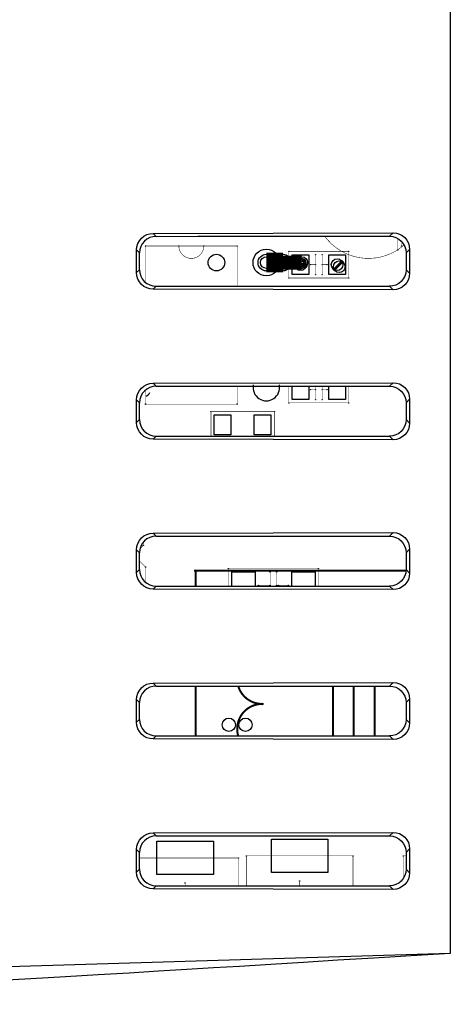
# Model space of a CAD drawing. Header units: millimetres. Extents: x 0 to 1682, y 0 to 1188.
# Tile 21 of 46: x 1280 to 1306, y 617 to 677. Entities that reach past the tile are written whole.
import ezdxf

# ---------------------------------------------------------------- set-up
doc = ezdxf.new("R2010")
doc.units = ezdxf.units.MM
doc.header["$LTSCALE"] = 92.51
doc.layers.add('REAR_COVER_RC1500WD-SHAPE', color=7, linetype='CONTINUOUS')
doc.layers.add('SMPS_TOPRC-SHAPE', color=7, linetype='CONTINUOUS')

msp = doc.modelspace()

# ---------------------------------------------------------------- linework, layer by layer
at = {"layer": 'REAR_COVER_RC1500WD-SHAPE', "color": 7, "linetype": 'Continuous'}
for p, q in [((1305.705, 734.942), (1305.727, 620.528)), ((1287.893, 663.759), (1302.29, 663.791)), ((1287.893, 663.759), (1288.073, 663.579)), ((1288.073, 663.579), (1290.574, 663.58)), ((1290.574, 663.58), (1293.075, 663.58)), ((1293.075, 663.58), (1302.079, 663.58)), ((1302.29, 663.791), (1302.079, 663.58)), ((1286.899, 661.4), (1286.899, 662.761)), ((1286.899, 662.761), (1287.077, 662.583)), ((1303.289, 662.797), (1303.075, 662.584)), ((1303.289, 662.797), (1303.289, 661.363)), ((1287.077, 661.578), (1287.077, 662.583)), ((1303.075, 662.584), (1303.075, 661.576)), ((1286.899, 661.4), (1287.077, 661.578)), ((1303.289, 661.363), (1303.075, 661.576)), ((1287.893, 660.401), (1288.073, 660.581)), ((1302.29, 660.369), (1287.893, 660.401)), ((1293.075, 660.58), (1302.079, 660.58)), ((1302.29, 660.369), (1302.079, 660.58)), ((1287.893, 654.759), (1302.29, 654.791)), ((1287.893, 654.759), (1288.073, 654.579)), ((1288.073, 654.579), (1290.574, 654.58)), ((1290.574, 654.58), (1293.075, 654.58)), ((1293.075, 654.58), (1302.079, 654.58)), ((1302.29, 654.791), (1302.079, 654.58)), ((1286.899, 652.4), (1286.899, 653.761)), ((1286.899, 653.761), (1287.077, 653.583)), ((1287.077, 652.578), (1287.077, 653.583)), ((1303.289, 653.797), (1303.075, 653.584)), ((1303.075, 653.584), (1303.075, 652.576)), ((1303.289, 653.797), (1303.289, 652.363)), ((1286.899, 652.4), (1287.077, 652.578)), ((1303.289, 652.363), (1303.075, 652.576)), ((1287.893, 651.401), (1288.073, 651.581)), ((1293.075, 651.58), (1302.079, 651.58)), ((1302.29, 651.369), (1302.079, 651.58)), ((1302.29, 651.369), (1287.893, 651.401)), ((1287.893, 645.759), (1302.29, 645.791)), ((1287.893, 645.759), (1288.073, 645.579)), ((1302.29, 645.791), (1302.079, 645.58)), ((1288.073, 645.579), (1290.574, 645.58)), ((1290.574, 645.58), (1293.075, 645.58)), ((1293.075, 645.58), (1302.079, 645.58)), ((1286.899, 643.4), (1286.899, 644.761)), ((1286.899, 644.761), (1287.077, 644.583)), ((1287.077, 643.578), (1287.077, 644.583)), ((1303.289, 644.797), (1303.075, 644.584)), ((1303.075, 644.584), (1303.075, 643.576)), ((1303.289, 644.797), (1303.289, 643.363)), ((1286.899, 643.4), (1287.077, 643.578)), ((1303.289, 643.363), (1303.075, 643.576)), ((1287.893, 642.401), (1288.073, 642.581)), ((1302.29, 642.369), (1287.893, 642.401)), ((1293.075, 642.58), (1302.079, 642.58)), ((1302.29, 642.369), (1302.079, 642.58)), ((1287.893, 636.759), (1302.29, 636.791)), ((1287.893, 636.759), (1288.073, 636.579)), ((1302.29, 636.791), (1302.079, 636.58)), ((1288.073, 636.579), (1290.574, 636.58)), ((1290.574, 636.58), (1293.075, 636.58)), ((1293.075, 636.58), (1302.079, 636.58)), ((1286.899, 634.4), (1286.899, 635.761)), ((1286.899, 635.761), (1287.077, 635.583)), ((1287.077, 634.578), (1287.077, 635.583)), ((1303.289, 635.797), (1303.075, 635.584)), ((1303.075, 635.584), (1303.075, 634.576)), ((1303.289, 635.797), (1303.289, 634.363)), ((1286.899, 634.4), (1287.077, 634.578)), ((1303.289, 634.363), (1303.075, 634.576)), ((1287.893, 633.401), (1288.073, 633.581)), ((1302.29, 633.369), (1287.893, 633.401)), ((1293.075, 633.58), (1302.079, 633.58)), ((1302.29, 633.369), (1302.079, 633.58)), ((1287.893, 627.759), (1302.29, 627.791)), ((1287.893, 627.759), (1288.073, 627.579)), ((1288.073, 627.579), (1290.574, 627.58)), ((1290.574, 627.58), (1293.075, 627.58)), ((1293.075, 627.58), (1302.079, 627.58)), ((1302.29, 627.791), (1302.079, 627.58)), ((1286.899, 625.4), (1286.899, 626.761)), ((1286.899, 626.761), (1287.077, 626.583)), ((1303.289, 626.797), (1303.075, 626.584)), ((1303.289, 626.797), (1303.289, 625.363)), ((1287.077, 625.578), (1287.077, 626.583)), ((1303.075, 626.584), (1303.075, 625.576)), ((1286.899, 625.4), (1287.077, 625.578)), ((1303.289, 625.363), (1303.075, 625.576)), ((1287.893, 624.401), (1288.073, 624.581)), ((1302.29, 624.369), (1287.893, 624.401)), ((1293.075, 624.58), (1302.079, 624.58)), ((1302.29, 624.369), (1302.079, 624.58)), ((1305.727, 620.528), (1250.663, 618.837))]:
    msp.add_line(p, q, dxfattribs=at)
for points in [[(1286.899, 662.761), (1286.919, 662.959), (1286.975, 663.143), (1287.067, 663.315), (1287.19, 663.467), (1287.34, 663.59), (1287.512, 663.683), (1287.695, 663.738), (1287.893, 663.759)], [(1288.073, 663.579), (1287.875, 663.559), (1287.692, 663.504), (1287.52, 663.412), (1287.37, 663.289), (1287.246, 663.138), (1287.153, 662.966), (1287.097, 662.782), (1287.077, 662.583)], [(1302.079, 663.58), (1302.278, 663.56), (1302.461, 663.504), (1302.633, 663.412), (1302.784, 663.289), (1302.907, 663.138), (1303, 662.966), (1303.055, 662.782), (1303.075, 662.584)], [(1302.29, 663.791), (1302.49, 663.771), (1302.674, 663.716), (1302.846, 663.624), (1302.997, 663.501), (1303.121, 663.35), (1303.213, 663.179), (1303.268, 662.995), (1303.289, 662.797)], [(1287.077, 661.578), (1287.097, 661.38), (1287.152, 661.197), (1287.243, 661.026), (1287.365, 660.876), (1287.515, 660.752), (1287.687, 660.659), (1287.871, 660.602), (1288.073, 660.581)], [(1303.075, 661.576), (1303.055, 661.378), (1303, 661.194), (1302.907, 661.022), (1302.784, 660.871), (1302.633, 660.748), (1302.461, 660.656), (1302.278, 660.601), (1302.079, 660.58)], [(1287.893, 660.401), (1287.695, 660.422), (1287.512, 660.478), (1287.34, 660.57), (1287.19, 660.694), (1287.067, 660.845), (1286.975, 661.017), (1286.919, 661.201), (1286.899, 661.4)], [(1303.289, 661.363), (1303.268, 661.165), (1303.213, 660.981), (1303.121, 660.81), (1302.997, 660.659), (1302.846, 660.536), (1302.674, 660.444), (1302.49, 660.389), (1302.29, 660.369)], [(1288.073, 660.581), (1289.323, 660.581), (1290.574, 660.58), (1293.075, 660.58)], [(1286.899, 653.761), (1286.919, 653.959), (1286.975, 654.143), (1287.067, 654.315), (1287.19, 654.467), (1287.34, 654.59), (1287.512, 654.683), (1287.695, 654.738), (1287.893, 654.759)], [(1288.073, 654.579), (1287.875, 654.559), (1287.692, 654.504), (1287.52, 654.412), (1287.37, 654.289), (1287.246, 654.138), (1287.153, 653.966), (1287.097, 653.782), (1287.077, 653.583)], [(1302.079, 654.58), (1302.278, 654.56), (1302.461, 654.504), (1302.633, 654.412), (1302.784, 654.289), (1302.907, 654.138), (1303, 653.966), (1303.055, 653.782), (1303.075, 653.584)], [(1302.29, 654.791), (1302.49, 654.771), (1302.674, 654.716), (1302.846, 654.624), (1302.997, 654.501), (1303.121, 654.35), (1303.213, 654.179), (1303.268, 653.995), (1303.289, 653.797)], [(1287.893, 651.401), (1287.695, 651.422), (1287.512, 651.478), (1287.34, 651.57), (1287.19, 651.694), (1287.067, 651.845), (1286.975, 652.017), (1286.919, 652.201), (1286.899, 652.4)], [(1287.077, 652.578), (1287.097, 652.38), (1287.152, 652.197), (1287.243, 652.026), (1287.365, 651.876), (1287.515, 651.752), (1287.687, 651.659), (1287.871, 651.602), (1288.073, 651.581)], [(1303.075, 652.576), (1303.055, 652.378), (1303, 652.194), (1302.907, 652.022), (1302.784, 651.871), (1302.633, 651.748), (1302.461, 651.656), (1302.278, 651.601), (1302.079, 651.58)], [(1303.289, 652.363), (1303.268, 652.165), (1303.213, 651.981), (1303.121, 651.81), (1302.997, 651.659), (1302.846, 651.536), (1302.674, 651.444), (1302.49, 651.389), (1302.29, 651.369)], [(1288.073, 651.581), (1289.323, 651.581), (1290.574, 651.58), (1293.075, 651.58)], [(1286.899, 644.761), (1286.919, 644.959), (1286.975, 645.143), (1287.067, 645.315), (1287.19, 645.467), (1287.34, 645.59), (1287.512, 645.683), (1287.695, 645.738), (1287.893, 645.759)], [(1302.29, 645.791), (1302.49, 645.771), (1302.674, 645.716), (1302.846, 645.624), (1302.997, 645.501), (1303.121, 645.35), (1303.213, 645.179), (1303.268, 644.995), (1303.289, 644.797)], [(1288.073, 645.579), (1287.875, 645.559), (1287.692, 645.504), (1287.52, 645.412), (1287.37, 645.289), (1287.246, 645.138), (1287.153, 644.966), (1287.097, 644.782), (1287.077, 644.583)], [(1302.079, 645.58), (1302.278, 645.56), (1302.461, 645.504), (1302.633, 645.412), (1302.784, 645.289), (1302.907, 645.138), (1303, 644.966), (1303.055, 644.782), (1303.075, 644.584)], [(1287.893, 642.401), (1287.695, 642.422), (1287.512, 642.478), (1287.34, 642.57), (1287.19, 642.694), (1287.067, 642.845), (1286.975, 643.017), (1286.919, 643.201), (1286.899, 643.4)], [(1287.077, 643.578), (1287.097, 643.38), (1287.152, 643.197), (1287.243, 643.026), (1287.365, 642.876), (1287.515, 642.752), (1287.687, 642.659), (1287.871, 642.602), (1288.073, 642.581)], [(1303.075, 643.576), (1303.055, 643.378), (1303, 643.194), (1302.907, 643.022), (1302.784, 642.871), (1302.633, 642.748), (1302.461, 642.656), (1302.278, 642.601), (1302.079, 642.58)], [(1303.289, 643.363), (1303.268, 643.165), (1303.213, 642.981), (1303.121, 642.81), (1302.997, 642.659), (1302.846, 642.536), (1302.674, 642.444), (1302.49, 642.389), (1302.29, 642.369)], [(1288.073, 642.581), (1289.323, 642.581), (1290.574, 642.58), (1293.075, 642.58)], [(1286.899, 635.761), (1286.919, 635.959), (1286.975, 636.143), (1287.067, 636.315), (1287.19, 636.467), (1287.34, 636.59), (1287.512, 636.683), (1287.695, 636.738), (1287.893, 636.759)], [(1302.29, 636.791), (1302.49, 636.771), (1302.674, 636.716), (1302.846, 636.624), (1302.997, 636.501), (1303.121, 636.35), (1303.213, 636.179), (1303.268, 635.995), (1303.289, 635.797)], [(1288.073, 636.579), (1287.875, 636.559), (1287.692, 636.504), (1287.52, 636.412), (1287.37, 636.289), (1287.246, 636.138), (1287.153, 635.966), (1287.097, 635.782), (1287.077, 635.583)], [(1302.079, 636.58), (1302.278, 636.56), (1302.461, 636.504), (1302.633, 636.412), (1302.784, 636.289), (1302.907, 636.138), (1303, 635.966), (1303.055, 635.782), (1303.075, 635.584)], [(1287.893, 633.401), (1287.695, 633.422), (1287.512, 633.478), (1287.34, 633.57), (1287.19, 633.694), (1287.067, 633.845), (1286.975, 634.017), (1286.919, 634.201), (1286.899, 634.4)], [(1287.077, 634.578), (1287.097, 634.38), (1287.152, 634.197), (1287.243, 634.026), (1287.365, 633.876), (1287.515, 633.752), (1287.687, 633.659), (1287.871, 633.602), (1288.073, 633.581)], [(1303.075, 634.576), (1303.055, 634.378), (1303, 634.194), (1302.907, 634.022), (1302.784, 633.871), (1302.633, 633.748), (1302.461, 633.656), (1302.278, 633.601), (1302.079, 633.58)], [(1303.289, 634.363), (1303.268, 634.165), (1303.213, 633.981), (1303.121, 633.81), (1302.997, 633.659), (1302.846, 633.536), (1302.674, 633.444), (1302.49, 633.389), (1302.29, 633.369)], [(1288.073, 633.581), (1289.323, 633.581), (1290.574, 633.58), (1293.075, 633.58)], [(1286.899, 626.761), (1286.919, 626.959), (1286.975, 627.143), (1287.067, 627.315), (1287.19, 627.467), (1287.34, 627.59), (1287.512, 627.683), (1287.695, 627.738), (1287.893, 627.759)], [(1288.073, 627.579), (1287.875, 627.559), (1287.692, 627.504), (1287.52, 627.412), (1287.37, 627.289), (1287.246, 627.138), (1287.153, 626.966), (1287.097, 626.782), (1287.077, 626.583)], [(1302.079, 627.58), (1302.278, 627.56), (1302.461, 627.504), (1302.633, 627.412), (1302.784, 627.289), (1302.907, 627.138), (1303, 626.966), (1303.055, 626.782), (1303.075, 626.584)], [(1302.29, 627.791), (1302.49, 627.771), (1302.674, 627.716), (1302.846, 627.624), (1302.997, 627.501), (1303.121, 627.35), (1303.213, 627.179), (1303.268, 626.995), (1303.289, 626.797)], [(1287.077, 625.578), (1287.097, 625.38), (1287.152, 625.197), (1287.243, 625.026), (1287.365, 624.876), (1287.515, 624.752), (1287.687, 624.659), (1287.871, 624.602), (1288.073, 624.581)], [(1303.075, 625.576), (1303.055, 625.378), (1303, 625.194), (1302.907, 625.022), (1302.784, 624.871), (1302.633, 624.748), (1302.461, 624.656), (1302.278, 624.601), (1302.079, 624.58)], [(1287.893, 624.401), (1287.695, 624.422), (1287.512, 624.478), (1287.34, 624.57), (1287.19, 624.694), (1287.067, 624.845), (1286.975, 625.017), (1286.919, 625.201), (1286.899, 625.4)], [(1303.289, 625.363), (1303.268, 625.165), (1303.213, 624.981), (1303.121, 624.81), (1302.997, 624.659), (1302.846, 624.536), (1302.674, 624.444), (1302.49, 624.389), (1302.29, 624.369)], [(1288.073, 624.581), (1289.323, 624.581), (1290.574, 624.58), (1293.075, 624.58)], [(1305.727, 620.528), (1303.388, 620.384), (1301.141, 620.246), (1298.987, 620.114), (1296.924, 619.987), (1294.954, 619.864), (1293.075, 619.747)], [(1293.075, 619.747), (1291.527, 619.651), (1289.907, 619.552), (1288.219, 619.451), (1286.45, 619.346), (1284.591, 619.237), (1282.633, 619.123), (1280.565, 619.004), (1278.375, 618.88), (1276.046, 618.749), (1273.573, 618.611), (1270.935, 618.467), (1268.174, 618.317), (1265.31, 618.165), (1262.385, 618.014), (1259.433, 617.865), (1256.495, 617.723), (1253.626, 617.591), (1250.809, 617.468)]]:
    msp.add_lwpolyline(points, dxfattribs=at)
at = {"layer": 'SMPS_TOPRC-SHAPE', "color": 7, "linetype": 'Continuous'}
for p, q in [((1296.238, 661.279), (1296.238, 662.479)), ((1296.238, 662.479), (1297.238, 662.479)), ((1297.238, 662.479), (1297.238, 661.279)), ((1298.438, 661.279), (1298.438, 662.479)), ((1298.438, 662.479), (1299.438, 662.479)), ((1299.438, 662.479), (1299.438, 661.279)), ((1297.238, 661.279), (1296.238, 661.279)), ((1299.438, 661.279), (1298.438, 661.279)), ((1296.238, 653.779), (1296.238, 654.58)), ((1297.238, 654.58), (1297.238, 653.779)), ((1298.438, 653.779), (1298.438, 654.58)), ((1299.438, 654.58), (1299.438, 653.779)), ((1297.238, 653.779), (1296.238, 653.779)), ((1299.438, 653.779), (1298.438, 653.779)), ((1291.563, 651.654), (1291.563, 652.854)), ((1291.563, 652.854), (1292.563, 652.854)), ((1292.563, 652.854), (1292.563, 651.654)), ((1293.963, 651.654), (1293.963, 652.854)), ((1293.963, 652.854), (1294.963, 652.854)), ((1294.963, 652.854), (1294.963, 651.654)), ((1292.563, 651.654), (1291.563, 651.654)), ((1294.963, 651.654), (1293.963, 651.654)), ((1292.613, 642.58), (1292.613, 643.429)), ((1292.613, 643.429), (1294.013, 643.429)), ((1294.013, 643.429), (1294.013, 642.58)), ((1296.213, 642.58), (1296.213, 643.429)), ((1296.213, 643.429), (1297.613, 643.429)), ((1297.613, 643.429), (1297.613, 642.58)), ((1294.988, 625.379), (1294.988, 627.379)), ((1294.988, 627.379), (1298.388, 627.379)), ((1298.388, 627.379), (1298.388, 625.379)), ((1288.113, 625.254), (1288.113, 627.254)), ((1288.113, 627.254), (1291.513, 627.254)), ((1291.513, 627.254), (1291.513, 625.254)), ((1291.513, 625.254), (1288.113, 625.254)), ((1298.388, 625.379), (1294.988, 625.379))]:
    msp.add_line(p, q, dxfattribs=at)
at = {"layer": 'SMPS_TOPRC-SHAPE', "color": 6, "linetype": 'Continuous'}
for points, const_width in [([(1298.194, 663.58, 0.439144), (1302.951, 663.057)], 0.0297), ([(1289.438, 663.004, 1), (1290.938, 663.004)], 0.0302), ([(1292.999, 636.58, 0.332539), (1294.438, 635.504)], 0.119), ([(1294.438, 635.504, 0.500892), (1292.999, 633.58)], 0.119)]:
    msp.add_lwpolyline(points, format="xyb", dxfattribs=dict(at, const_width=const_width))
for points, const_width in [([(1302.563, 662.754), (1302.563, 663.45)], 0.0238), ([(1287.438, 660.815), (1287.438, 663.004)], 0.0302), ([(1292.938, 663.004), (1287.438, 663.004)], 0.0302), ([(1292.938, 660.58), (1292.938, 663.004)], 0.0302), ([(1302.813, 663.253), (1302.813, 663.004)], 0.0238), ([(1296.038, 661.079), (1296.038, 662.679)], 0.0238), ([(1296.038, 662.679), (1299.638, 662.679)], 0.0238), ([(1297.638, 662.479), (1297.638, 661.279)], 0.0238), ([(1298.038, 661.279), (1298.038, 662.479)], 0.0238), ([(1299.638, 662.679), (1299.638, 661.079)], 0.0238), ([(1297.638, 661.879), (1297.338, 661.879)], 0.0238), ([(1298.338, 661.879), (1298.038, 661.879)], 0.0238), ([(1299.638, 661.079), (1296.038, 661.079)], 0.0238), ([(1292.938, 653.504), (1292.938, 654.58)], 0.0302), ([(1296.038, 653.579), (1296.038, 654.58)], 0.0238), ([(1297.638, 654.58), (1297.638, 653.779)], 0.0238), ([(1298.038, 653.779), (1298.038, 654.58)], 0.0238), ([(1299.638, 654.58), (1299.638, 653.579)], 0.0238), ([(1287.438, 653.504), (1287.438, 654.345)], 0.0302), ([(1297.638, 654.379), (1297.338, 654.379)], 0.0238), ([(1298.338, 654.379), (1298.038, 654.379)], 0.0238), ([(1292.938, 653.504), (1287.438, 653.504)], 0.0302), ([(1299.638, 653.579), (1296.038, 653.579)], 0.0238), ([(1291.363, 651.58), (1291.363, 653.054)], 0.0302), ([(1291.363, 653.054), (1295.163, 653.054)], 0.0302), ([(1295.163, 651.58), (1295.163, 653.054)], 0.0302), ([(1287.313, 645.029), (1287.111, 644.827)], 0.0302), ([(1287.313, 645.22), (1287.313, 645.029)], 0.0302), ([(1287.077, 644.09), (1287.438, 643.729)], 0.0302), ([(1287.438, 643.729), (1287.438, 642.815)], 0.0302), ([(1290.438, 642.58), (1290.438, 643.504)], 0.119), ([(1290.438, 643.504), (1303.075, 643.504)], 0.119), ([(1292.413, 643.629), (1292.413, 642.58)], 0.0238), ([(1297.813, 643.629), (1292.413, 643.629)], 0.0238), ([(1294.913, 643.429), (1294.913, 642.58)], 0.0238), ([(1295.313, 642.58), (1295.313, 643.429)], 0.0238), ([(1297.813, 642.58), (1297.813, 643.629)], 0.0238), ([(1294.213, 642.629), (1294.913, 642.629)], 0.0238), ([(1296.013, 642.629), (1295.313, 642.629)], 0.0238), ([(1290.438, 633.58), (1290.438, 636.58)], 0.119), ([(1298.688, 636.58), (1298.688, 633.58)], 0.119), ([(1299.938, 636.58), (1299.938, 633.58)], 0.119), ([(1301.188, 636.58), (1301.188, 633.58)], 0.119), ([(1293.013, 626.254), (1287.077, 626.254)], 0.0238), ([(1293.013, 624.58), (1293.013, 626.254)], 0.0238), ([(1293.488, 626.379), (1293.488, 624.58)], 0.0238), ([(1299.888, 626.379), (1293.488, 626.379)], 0.0238), ([(1299.888, 624.58), (1299.888, 626.379)], 0.0238), ([(1302.913, 626.379), (1302.913, 625.033)], 0.0238), ([(1303.075, 626.379), (1302.913, 626.379)], 0.0238), ([(1289.813, 624.754), (1289.813, 624.58)], 0.0238), ([(1296.688, 624.879), (1296.688, 624.58)], 0.0238)]:
    msp.add_lwpolyline(points, dxfattribs=dict(at, const_width=const_width))
at = {"layer": 'SMPS_TOPRC-SHAPE', "color": 2, "linetype": 'Continuous', "const_width": 1.189}
msp.add_lwpolyline([(1294.688, 662.004), (1295.688, 662.004)], dxfattribs=at)
at = {"layer": 'SMPS_TOPRC-SHAPE', "color": 1, "linetype": 'Continuous', "const_width": 0.832}
for points in [[(1295.688, 662.004), (1296.813, 662.004)], [(1296.738, 661.879), (1296.813, 662.004)], [(1298.938, 661.879), (1299.063, 661.754)]]:
    msp.add_lwpolyline(points, dxfattribs=at)
at = {"layer": 'SMPS_TOPRC-SHAPE', "color": 7, "linetype": 'Continuous'}
for centre, radius in [((1287.438, 663.004), 0.0127), ((1289.438, 663.004), 0.0127), ((1290.938, 663.004), 0.0127), ((1292.938, 663.004), 0.0127), ((1294.688, 662.004), 0.8), ((1302.563, 662.754), 0.01), ((1302.813, 663.004), 0.01), ((1294.688, 662.004), 0.5), ((1294.688, 662.004), 0.35), ((1295.188, 662.004), 0.35), ((1295.688, 662.004), 0.5), ((1296.038, 662.679), 0.01), ((1296.563, 662.004), 0.35), ((1296.738, 661.879), 0.35), ((1296.813, 662.004), 0.35), ((1296.813, 662.004), 0.25), ((1297.638, 662.479), 0.01), ((1298.038, 662.479), 0.01), ((1298.938, 661.879), 0.35), ((1299.638, 662.679), 0.01), ((1296.738, 661.879), 0.25), ((1297.338, 661.879), 0.01), ((1297.638, 661.879), 0.01), ((1298.038, 661.879), 0.01), ((1298.338, 661.879), 0.01), ((1299.063, 661.754), 0.35), ((1296.038, 661.079), 0.01), ((1297.638, 661.279), 0.01), ((1298.038, 661.279), 0.01), ((1299.638, 661.079), 0.01), ((1297.338, 654.379), 0.01), ((1297.638, 654.379), 0.01), ((1298.038, 654.379), 0.01), ((1298.338, 654.379), 0.01), ((1287.438, 653.504), 0.0127), ((1292.938, 653.504), 0.0127), ((1296.038, 653.579), 0.01), ((1297.638, 653.779), 0.01), ((1298.038, 653.779), 0.01), ((1299.638, 653.579), 0.01), ((1291.363, 653.054), 0.0127), ((1295.163, 653.054), 0.0127), ((1287.313, 645.029), 0.0127), ((1287.438, 643.729), 0.0127), ((1290.438, 643.504), 0.05), ((1292.413, 643.629), 0.01), ((1294.913, 643.429), 0.01), ((1295.313, 643.429), 0.01), ((1297.813, 643.629), 0.01), ((1294.213, 642.629), 0.01), ((1294.913, 642.629), 0.01), ((1295.313, 642.629), 0.01), ((1295.413, 642.629), 0.01), ((1296.013, 642.629), 0.01), ((1294.438, 635.504), 0.05), ((1292.438, 634.254), 0.4), ((1293.438, 634.254), 0.4), ((1293.013, 626.254), 0.01), ((1293.488, 626.379), 0.01), ((1299.888, 626.379), 0.01), ((1302.913, 626.379), 0.01), ((1289.813, 624.754), 0.01), ((1296.688, 624.879), 0.01)]:
    msp.add_circle(centre, radius, dxfattribs=at)
at = {"layer": 'SMPS_TOPRC-SHAPE', "color": 6, "linetype": 'Continuous'}
msp.add_circle((1291.688, 662.004), 0.5, dxfattribs=at)
at = {"layer": 'SMPS_TOPRC-SHAPE', "color": 7, "linetype": 'Continuous'}
for centre, radius, start, end in [((1294.688, 654.504), 0.8, 169.04975, 10.94993), ((1287.188, 654.504), 0.6, 297.93751, 329.44754)]:
    msp.add_arc(centre, radius, start, end, dxfattribs=at)

doc.saveas('drawing.dxf')
